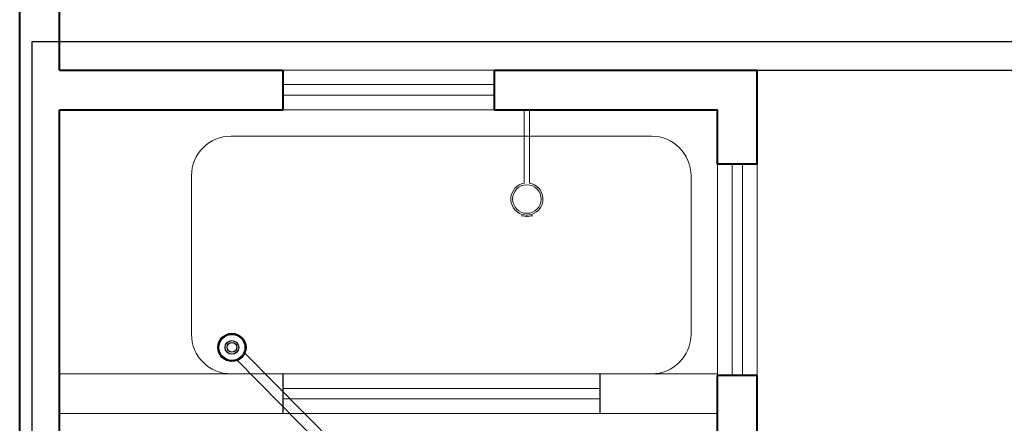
# Model space of a CAD drawing. Header units: millimetres. Extents: x 26 to 1362, y 24 to 358.
# Tile 186 of 256: x 987.32 to 991.04, y 329.49 to 331.02. Entities that reach past the tile are written whole.
import ezdxf

# ---------------------------------------------------------------- set-up
doc = ezdxf.new("R2010")
doc.units = ezdxf.units.MM
doc.linetypes.add('CONTINU', pattern=[0])
for name, color, linetype in [('ARQ-PISO', 8, 'Continuous'), ('LOUÇAS', 7, 'Continuous'), ('Simbolos', 5, 'Continuous'), ('Simbolos_int', 2, 'Continuous')]:
    doc.layers.add(name, color=color, linetype=linetype)
for name, color, linetype, lineweight in [('DI-Detalhes', 1, 'Continuous', 30), ('MB_ALVENARIA', 7, 'Continuous', 40), ('MB_ESQUADRIA', 7, 'Continuous', 5), ('MB_MOBILIÁRIO', 8, 'Continuous', 13), ('TQ-Condutos', 3, 'Continuous', 5)]:
    doc.layers.add(name, color=color, linetype=linetype, lineweight=lineweight)

msp = doc.modelspace()

# ---------------------------------------------------------------- linework, layer by layer
at = {"layer": 'ARQ-PISO', "linetype": 'CONTINU'}
msp.add_line((990.1056, 330.8243), (999.2002, 330.8243), dxfattribs=at)
for points in [[(988.3106, 329.6743), (988.3106, 329.5243)], [(989.5106, 329.6743), (989.5106, 329.5243)]]:
    msp.add_lwpolyline(points, dxfattribs=at)
at = {"layer": 'DI-Detalhes', "linetype": 'CONTINU'}
msp.add_lwpolyline([(987.3622, 330.9324), (993.0605, 330.9324), (993.0605, 327.3561), (987.3622, 327.3561), (987.3622, 330.9324)], dxfattribs=at)
at = {"layer": 'LOUÇAS', "linetype": 'CONTINU'}
for p, q in [((989.2245, 330.6743), (989.2445, 330.6743)), ((989.2545, 330.2725), (989.2527, 330.2782))]:
    msp.add_line(p, q, dxfattribs=at)
msp.add_arc((989.254, 330.2724), 0.000485, 263.9787, 17.388, dxfattribs=at)
at = {"layer": 'MB_ALVENARIA', "linetype": 'CONTINU'}
msp.add_line((987.3156, 302.9143), (987.3156, 347.8343), dxfattribs=at)
for points in [[(987.4656, 330.8243), (987.4656, 339.9743)], [(987.4656, 330.8243), (988.3106, 330.8243)], [(988.3106, 330.8243), (988.3106, 330.6743)], [(989.1106, 330.8243), (990.1056, 330.8243)], [(989.1106, 330.8243), (989.1106, 330.6743)], [(990.1056, 330.4687), (990.1056, 330.8243)], [(987.4656, 330.6743), (988.3106, 330.6743)], [(987.4656, 327.2743), (987.4656, 330.6743)], [(989.1106, 330.6743), (989.9556, 330.6743)], [(989.9556, 330.4687), (989.9556, 330.6743)], [(990.1056, 330.4687), (989.9556, 330.4687)], [(989.9556, 328.9577), (989.9556, 329.6687)], [(990.1056, 329.6687), (989.9556, 329.6687)], [(990.1056, 328.9577), (990.1056, 329.6687)]]:
    msp.add_lwpolyline(points, dxfattribs=at)
at = {"layer": 'MB_ESQUADRIA', "linetype": 'CONTINU'}
msp.add_line((989.7056, 329.6743), (988.1156, 329.6743), dxfattribs=at)
for points in [[(988.3106, 330.8243), (989.1106, 330.8243)], [(989.1106, 330.7693), (988.3106, 330.7693)], [(989.1106, 330.7293), (988.3106, 330.7293)], [(988.3106, 330.6743), (989.1106, 330.6743)], [(989.9556, 330.4687), (989.9556, 329.6687)], [(990.0106, 329.6687), (990.0106, 330.4687)], [(990.0506, 329.6687), (990.0506, 330.4687)], [(990.1056, 330.4687), (990.1056, 329.6687)], [(987.4656, 329.6743), (988.1156, 329.6743)], [(989.7056, 329.6743), (989.9556, 329.6743)], [(989.5106, 329.6193), (988.3106, 329.6193)], [(989.5106, 329.5793), (988.3106, 329.5793)], [(988.3106, 329.5243), (987.4656, 329.5243)], [(988.3106, 329.5243), (989.5106, 329.5243)], [(989.5106, 329.5243), (989.9556, 329.5243)]]:
    msp.add_lwpolyline(points, dxfattribs=at)
at = {"layer": 'MB_MOBILIÁRIO', "linetype": 'CONTINU'}
for p, q in [((989.2245, 330.3961), (989.2245, 330.6743)), ((989.2445, 330.3961), (989.2445, 330.6743)), ((988.1156, 330.5743), (989.7056, 330.5743)), ((987.9656, 329.8243), (987.9656, 330.4243)), ((989.8556, 330.4243), (989.8556, 329.8243)), ((989.2167, 330.2781), (989.2151, 330.2726)), ((989.2345, 330.2689), (989.2345, 330.2754)), ((989.2345, 330.2689), (989.2345, 330.2754))]:
    msp.add_line(p, q, dxfattribs=at)
msp.add_circle((989.2345, 330.3362), 0.0541, dxfattribs=at)
for centre, radius, start, end in [((988.1156, 330.4243), 0.15, 90, 180), ((989.7056, 330.4243), 0.15, 360, 90), ((989.2345, 330.3362), 0.0608, 99.4687, 253.0092), ((989.2345, 330.3362), 0.0608, 287.388, 80.5313), ((989.2345, 330.3362), 0.0608, 253.0092, 287.388), ((989.2155, 330.2724), 0.000485, 163.0092, 275.2895), ((989.2191, 330.2333), 0.0388, 66.6467, 95.2895), ((989.2499, 330.2333), 0.0388, 83.9787, 113.3533), ((988.1156, 329.8243), 0.15, 180, 270), ((989.7056, 329.8243), 0.15, 270, 0)]:
    msp.add_arc(centre, radius, start, end, dxfattribs=at)
at = {"layer": 'Simbolos', "linetype": 'CONTINU'}
for radius in [0.0535, 0.026]:
    msp.add_circle((988.1187, 329.7745), radius, dxfattribs=at)
at = {"layer": 'Simbolos_int', "linetype": 'CONTINU'}
for radius in [0.0493, 0.0185]:
    msp.add_circle((988.1187, 329.7745), radius, dxfattribs=at)
at = {"layer": 'TQ-Condutos', "linetype": 'CONTINU'}
for p, q in [((988.1678, 329.7532), (988.9751, 328.9354)), ((988.1393, 329.7251), (988.9467, 328.9073))]:
    msp.add_line(p, q, dxfattribs=at)

doc.saveas('drawing.dxf')
